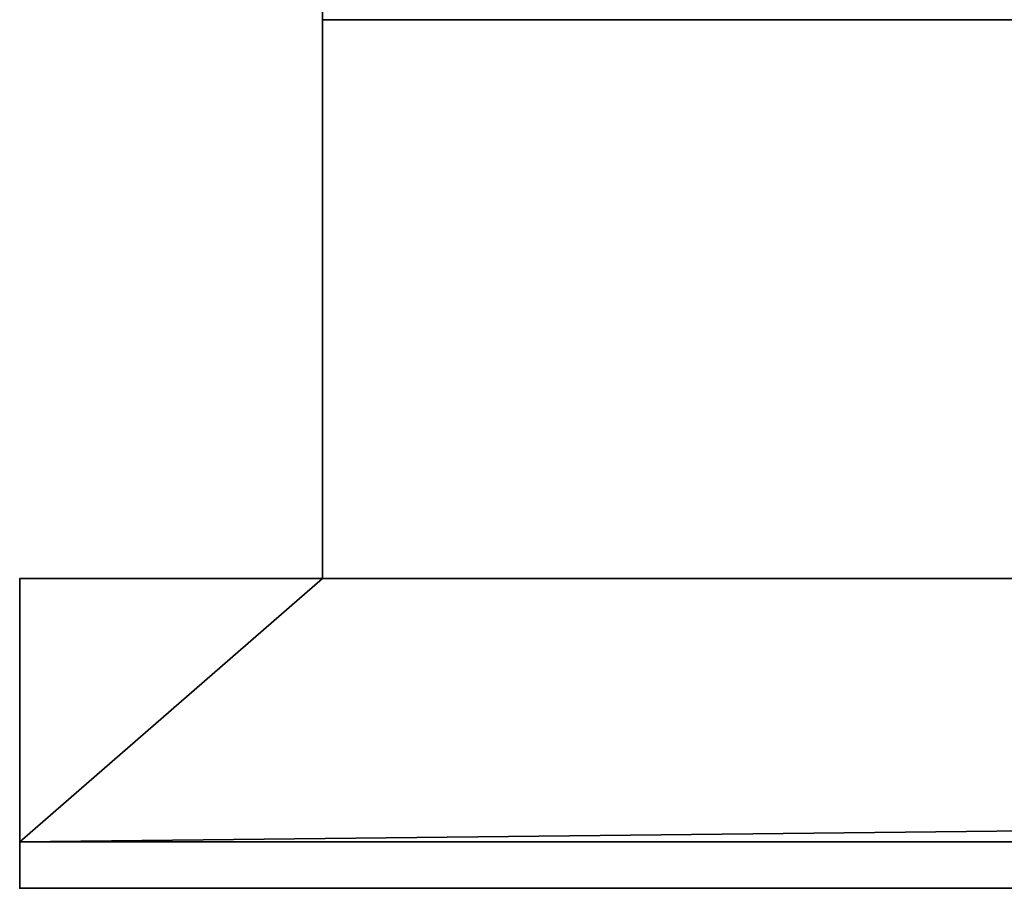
# Model space of a CAD drawing. Header units: millimetres. Extents: x -322 to 8072, y -96 to 57.
# Tile 188 of 256: x 5478 to 5520, y -39 to -2. Entities that reach past the tile are written whole.
import ezdxf

# ---------------------------------------------------------------- set-up
doc = ezdxf.new("R2010")
doc.units = ezdxf.units.MM
doc.layers.add('151', color=7, linetype='Continuous', true_color=0xffffff)

# ---------------------------------------------------------------- blocks, each defined once
blk = doc.blocks.new('UG_SURFACE_015')
at = {"layer": '151', "color": 252, "linetype": 'Continuous', "lineweight": 35}
for points in [[(5491, -26, 2017), (5491, 0, 2017), (5491, 0, 2), (5491, -2)], [(6509, 0, 2017), (5491, 0, 2017), (5491, -26, 2017), (6509, -26, 2017)], [(6509, -2), (5491, -2), (5491, 0, 2), (6509, 0, 2)], [(5491, -26), (5491, -2), (6509, -2), (6509, -26)], [(5491, -2), (5491, -26), (5491, -26, 2017)], [(5478, -26, 2030), (5478, -39.3, 2030), (6522, -39.3, 2030), (6522, -26, 2030)], [(5478, -26), (5478, -37.3), (5478, -39.3, 2)], [(5478, -39.3, 2), (5478, -39.3, 2030), (5478, -26, 2030), (5478, -26)], [(5478, -26, 2030), (6522, -26, 2030), (6509, -26, 2017), (5491, -26, 2017)], [(5491, -26, 2017), (5491, -26), (5478, -26), (5478, -26, 2030)], [(5478, -37.3), (5478, -26), (5491, -26)], [(5491, -26), (6509, -26), (5478, -37.3)], [(6509, -26), (6522, -26), (6522, -37.3), (5478, -37.3)], [(5478, -37.3), (6522, -37.3), (6522, -39.3, 2), (5478, -39.3, 2)], [(5478, -39.3, 2030), (5478, -39.3, 2), (5608, -39.3, 445), (5608, -39.3, 1900)], [(6000, -39.3, 445), (5608, -39.3, 445), (5478, -39.3, 2), (6522, -39.3, 2)], [(5608, -39.3, 1900), (6392, -39.3, 1900), (6522, -39.3, 2030), (5478, -39.3, 2030)]]:
    blk.add_3dface(points, dxfattribs=at)

msp = doc.modelspace()

# ---------------------------------------------------------------- linework, layer by layer
at = {"layer": '151', "color": 253, "linetype": 'Continuous', "lineweight": -3}
for p, q in [((5491, 0, 2017), (5491, -26, 2017)), ((5491, -2), (5491, -26)), ((5478, -26), (5478, -37.3)), ((5491, -26), (5478, -26)), ((6522, -26, 2030), (5478, -26, 2030)), ((5478, -26, 2030), (5478, -26)), ((5478, -26, 2030), (5478, -39.3, 2030)), ((6522, -26, 2030), (5478, -26, 2030)), ((5491, -26, 2017), (5491, -26)), ((6509, -26, 2017), (5491, -26, 2017)), ((5478, -37.3), (5478, -39.3, 2)), ((6522, -37.3), (5478, -37.3)), ((5478, -39.3, 2030), (6522, -39.3, 2030)), ((5478, -39.3, 2030), (5478, -39.3, 2)), ((5478, -39.3, 2), (6522, -39.3, 2))]:
    msp.add_line(p, q, dxfattribs=at)

# ---------------------------------------------------------------- block references
msp.add_blockref('UG_SURFACE_015', (0, 0), dxfattribs=at)

doc.saveas('drawing.dxf')
